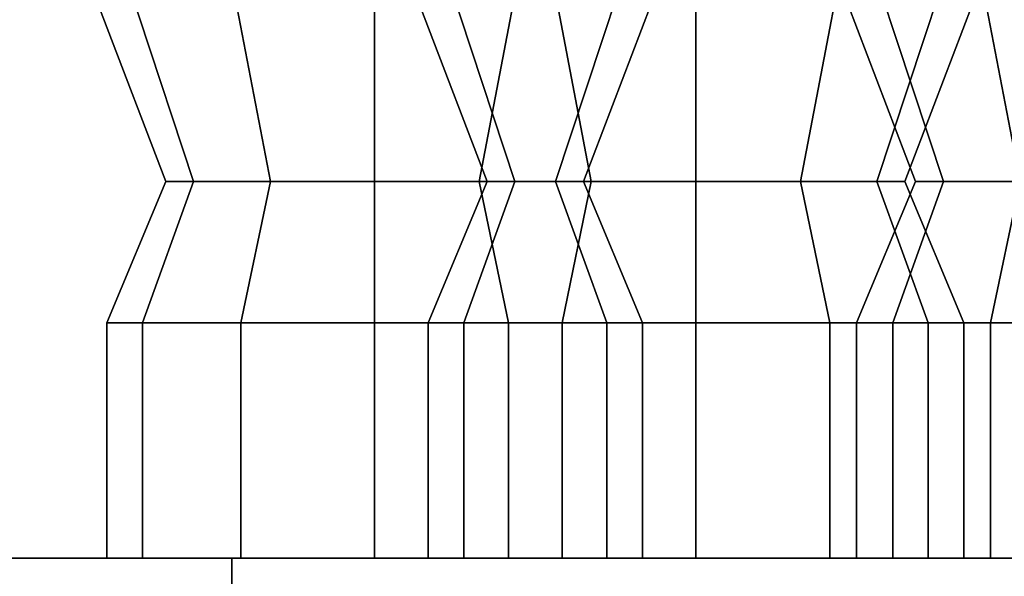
# Model space of a CAD drawing. Header units: metres. Extents: x 1.5 to 35.5, y 0 to 14.7.
# Tile 10 of 60: x 12.931 to 13.206, y 1.015 to 1.171. Entities that reach past the tile are written whole.
import ezdxf

# ---------------------------------------------------------------- set-up
doc = ezdxf.new("R2010")
doc.units = ezdxf.units.M
doc.layers.add('STUCCO', color=8, linetype='Continuous')

msp = doc.modelspace()

# ---------------------------------------------------------------- linework, layer by layer
at = {"layer": 'STUCCO'}
for points in [[(12.9793, 1.1256), (12.9715, 1.1256), (12.9362, 1.218), (12.9488, 1.218)], [(12.9715, 1.1256), (12.9793, 1.1256), (12.9488, 1.218), (12.9362, 1.218)], [(13.0008, 1.1256), (12.9793, 1.1256), (12.9488, 1.218), (12.9831, 1.218)], [(12.9793, 1.1256), (13.0008, 1.1256), (12.9831, 1.218), (12.9488, 1.218)], [(13.03, 1.1256), (13.0008, 1.1256), (12.9831, 1.218), (13.03, 1.218)], [(13.0008, 1.1256), (13.03, 1.1256), (13.03, 1.218), (12.9831, 1.218)], [(13.0693, 1.1256), (13.0615, 1.1256), (13.0262, 1.218), (13.0388, 1.218)], [(13.0615, 1.1256), (13.0693, 1.1256), (13.0388, 1.218), (13.0262, 1.218)], [(13.0693, 1.1256), (13.0615, 1.1256), (13.0262, 1.218), (13.0388, 1.218)], [(13.0615, 1.1256), (13.0693, 1.1256), (13.0388, 1.218), (13.0262, 1.218)], [(13.0693, 1.1256), (13.0615, 1.1256), (13.0262, 1.218), (13.0388, 1.218)], [(13.0615, 1.1256), (13.0693, 1.1256), (13.0388, 1.218), (13.0262, 1.218)], [(13.0693, 1.1256), (13.0615, 1.1256), (13.0262, 1.218), (13.0388, 1.218)], [(13.0615, 1.1256), (13.0693, 1.1256), (13.0388, 1.218), (13.0262, 1.218)], [(13.0693, 1.1256), (13.0615, 1.1256), (13.0262, 1.218), (13.0388, 1.218)], [(13.0615, 1.1256), (13.0693, 1.1256), (13.0388, 1.218), (13.0262, 1.218)], [(13.0693, 1.1256), (13.0615, 1.1256), (13.0262, 1.218), (13.0388, 1.218)], [(13.0615, 1.1256), (13.0693, 1.1256), (13.0388, 1.218), (13.0262, 1.218)], [(13.0693, 1.1256), (13.0615, 1.1256), (13.0262, 1.218), (13.0388, 1.218)], [(13.0615, 1.1256), (13.0693, 1.1256), (13.0388, 1.218), (13.0262, 1.218)], [(13.0693, 1.1256), (13.0615, 1.1256), (13.0262, 1.218), (13.0388, 1.218)], [(13.0615, 1.1256), (13.0693, 1.1256), (13.0388, 1.218), (13.0262, 1.218)], [(13.0693, 1.1256), (13.0615, 1.1256), (13.0262, 1.218), (13.0388, 1.218)], [(13.0615, 1.1256), (13.0693, 1.1256), (13.0388, 1.218), (13.0262, 1.218)], [(13.0693, 1.1256), (13.0615, 1.1256), (13.0262, 1.218), (13.0388, 1.218)], [(13.0615, 1.1256), (13.0693, 1.1256), (13.0388, 1.218), (13.0262, 1.218)], [(13.0693, 1.1256), (13.0615, 1.1256), (13.0262, 1.218), (13.0388, 1.218)], [(13.0615, 1.1256), (13.0693, 1.1256), (13.0388, 1.218), (13.0262, 1.218)], [(13.0693, 1.1256), (13.0615, 1.1256), (13.0262, 1.218), (13.0388, 1.218)], [(13.0615, 1.1256), (13.0693, 1.1256), (13.0388, 1.218), (13.0262, 1.218)], [(13.0693, 1.1256), (13.0615, 1.1256), (13.0262, 1.218), (13.0388, 1.218)], [(13.0615, 1.1256), (13.0693, 1.1256), (13.0388, 1.218), (13.0262, 1.218)], [(13.0693, 1.1256), (13.0615, 1.1256), (13.0262, 1.218), (13.0388, 1.218)], [(13.0615, 1.1256), (13.0693, 1.1256), (13.0388, 1.218), (13.0262, 1.218)], [(13.0593, 1.1256), (13.03, 1.1256), (13.03, 1.218), (13.0769, 1.218)], [(13.03, 1.1256), (13.0593, 1.1256), (13.0769, 1.218), (13.03, 1.218)], [(13.0907, 1.1256), (13.0693, 1.1256), (13.0388, 1.218), (13.0731, 1.218)], [(13.0693, 1.1256), (13.0907, 1.1256), (13.0731, 1.218), (13.0388, 1.218)], [(13.0907, 1.1256), (13.0693, 1.1256), (13.0388, 1.218), (13.0731, 1.218)], [(13.0693, 1.1256), (13.0907, 1.1256), (13.0731, 1.218), (13.0388, 1.218)], [(13.0907, 1.1256), (13.0693, 1.1256), (13.0388, 1.218), (13.0731, 1.218)], [(13.0693, 1.1256), (13.0907, 1.1256), (13.0731, 1.218), (13.0388, 1.218)], [(13.0907, 1.1256), (13.0693, 1.1256), (13.0388, 1.218), (13.0731, 1.218)], [(13.0693, 1.1256), (13.0907, 1.1256), (13.0731, 1.218), (13.0388, 1.218)], [(13.0907, 1.1256), (13.0693, 1.1256), (13.0388, 1.218), (13.0731, 1.218)], [(13.0693, 1.1256), (13.0907, 1.1256), (13.0731, 1.218), (13.0388, 1.218)], [(13.0907, 1.1256), (13.0693, 1.1256), (13.0388, 1.218), (13.0731, 1.218)], [(13.0693, 1.1256), (13.0907, 1.1256), (13.0731, 1.218), (13.0388, 1.218)], [(13.0907, 1.1256), (13.0693, 1.1256), (13.0388, 1.218), (13.0731, 1.218)], [(13.0693, 1.1256), (13.0907, 1.1256), (13.0731, 1.218), (13.0388, 1.218)], [(13.0907, 1.1256), (13.0693, 1.1256), (13.0388, 1.218), (13.0731, 1.218)], [(13.0693, 1.1256), (13.0907, 1.1256), (13.0731, 1.218), (13.0388, 1.218)], [(13.0907, 1.1256), (13.0693, 1.1256), (13.0388, 1.218), (13.0731, 1.218)], [(13.0693, 1.1256), (13.0907, 1.1256), (13.0731, 1.218), (13.0388, 1.218)], [(13.0907, 1.1256), (13.0693, 1.1256), (13.0388, 1.218), (13.0731, 1.218)], [(13.0693, 1.1256), (13.0907, 1.1256), (13.0731, 1.218), (13.0388, 1.218)], [(13.0907, 1.1256), (13.0693, 1.1256), (13.0388, 1.218), (13.0731, 1.218)], [(13.0693, 1.1256), (13.0907, 1.1256), (13.0731, 1.218), (13.0388, 1.218)], [(13.0907, 1.1256), (13.0693, 1.1256), (13.0388, 1.218), (13.0731, 1.218)], [(13.0693, 1.1256), (13.0907, 1.1256), (13.0731, 1.218), (13.0388, 1.218)], [(13.0907, 1.1256), (13.0693, 1.1256), (13.0388, 1.218), (13.0731, 1.218)], [(13.0693, 1.1256), (13.0907, 1.1256), (13.0731, 1.218), (13.0388, 1.218)], [(13.0907, 1.1256), (13.0693, 1.1256), (13.0388, 1.218), (13.0731, 1.218)], [(13.0693, 1.1256), (13.0907, 1.1256), (13.0731, 1.218), (13.0388, 1.218)], [(13.0807, 1.1256), (13.0593, 1.1256), (13.0769, 1.218), (13.1112, 1.218)], [(13.0593, 1.1256), (13.0807, 1.1256), (13.1112, 1.218), (13.0769, 1.218)], [(13.12, 1.1256), (13.0907, 1.1256), (13.0731, 1.218), (13.12, 1.218)], [(13.0907, 1.1256), (13.12, 1.1256), (13.12, 1.218), (13.0731, 1.218)], [(13.12, 1.1256), (13.0907, 1.1256), (13.0731, 1.218), (13.12, 1.218)], [(13.0907, 1.1256), (13.12, 1.1256), (13.12, 1.218), (13.0731, 1.218)], [(13.12, 1.1256), (13.0907, 1.1256), (13.0731, 1.218), (13.12, 1.218)], [(13.0907, 1.1256), (13.12, 1.1256), (13.12, 1.218), (13.0731, 1.218)], [(13.12, 1.1256), (13.0907, 1.1256), (13.0731, 1.218), (13.12, 1.218)], [(13.0907, 1.1256), (13.12, 1.1256), (13.12, 1.218), (13.0731, 1.218)], [(13.12, 1.1256), (13.0907, 1.1256), (13.0731, 1.218), (13.12, 1.218)], [(13.0907, 1.1256), (13.12, 1.1256), (13.12, 1.218), (13.0731, 1.218)], [(13.12, 1.1256), (13.0907, 1.1256), (13.0731, 1.218), (13.12, 1.218)], [(13.0907, 1.1256), (13.12, 1.1256), (13.12, 1.218), (13.0731, 1.218)], [(13.12, 1.1256), (13.0907, 1.1256), (13.0731, 1.218), (13.12, 1.218)], [(13.0907, 1.1256), (13.12, 1.1256), (13.12, 1.218), (13.0731, 1.218)], [(13.12, 1.1256), (13.0907, 1.1256), (13.0731, 1.218), (13.12, 1.218)], [(13.0907, 1.1256), (13.12, 1.1256), (13.12, 1.218), (13.0731, 1.218)], [(13.12, 1.1256), (13.0907, 1.1256), (13.0731, 1.218), (13.12, 1.218)], [(13.0907, 1.1256), (13.12, 1.1256), (13.12, 1.218), (13.0731, 1.218)], [(13.12, 1.1256), (13.0907, 1.1256), (13.0731, 1.218), (13.12, 1.218)], [(13.0907, 1.1256), (13.12, 1.1256), (13.12, 1.218), (13.0731, 1.218)], [(13.12, 1.1256), (13.0907, 1.1256), (13.0731, 1.218), (13.12, 1.218)], [(13.0907, 1.1256), (13.12, 1.1256), (13.12, 1.218), (13.0731, 1.218)], [(13.12, 1.1256), (13.0907, 1.1256), (13.0731, 1.218), (13.12, 1.218)], [(13.0907, 1.1256), (13.12, 1.1256), (13.12, 1.218), (13.0731, 1.218)], [(13.12, 1.1256), (13.0907, 1.1256), (13.0731, 1.218), (13.12, 1.218)], [(13.0907, 1.1256), (13.12, 1.1256), (13.12, 1.218), (13.0731, 1.218)], [(13.12, 1.1256), (13.0907, 1.1256), (13.0731, 1.218), (13.12, 1.218)], [(13.0907, 1.1256), (13.12, 1.1256), (13.12, 1.218), (13.0731, 1.218)], [(13.0885, 1.1256), (13.0807, 1.1256), (13.1112, 1.218), (13.1237, 1.218)], [(13.0807, 1.1256), (13.0885, 1.1256), (13.1237, 1.218), (13.1112, 1.218)], [(13.1493, 1.1256), (13.12, 1.1256), (13.12, 1.218), (13.1669, 1.218)], [(13.12, 1.1256), (13.1493, 1.1256), (13.1669, 1.218), (13.12, 1.218)], [(13.1493, 1.1256), (13.12, 1.1256), (13.12, 1.218), (13.1669, 1.218)], [(13.12, 1.1256), (13.1493, 1.1256), (13.1669, 1.218), (13.12, 1.218)], [(13.1493, 1.1256), (13.12, 1.1256), (13.12, 1.218), (13.1669, 1.218)], [(13.12, 1.1256), (13.1493, 1.1256), (13.1669, 1.218), (13.12, 1.218)], [(13.1493, 1.1256), (13.12, 1.1256), (13.12, 1.218), (13.1669, 1.218)], [(13.12, 1.1256), (13.1493, 1.1256), (13.1669, 1.218), (13.12, 1.218)], [(13.1493, 1.1256), (13.12, 1.1256), (13.12, 1.218), (13.1669, 1.218)], [(13.12, 1.1256), (13.1493, 1.1256), (13.1669, 1.218), (13.12, 1.218)], [(13.1493, 1.1256), (13.12, 1.1256), (13.12, 1.218), (13.1669, 1.218)], [(13.12, 1.1256), (13.1493, 1.1256), (13.1669, 1.218), (13.12, 1.218)], [(13.1493, 1.1256), (13.12, 1.1256), (13.12, 1.218), (13.1669, 1.218)], [(13.12, 1.1256), (13.1493, 1.1256), (13.1669, 1.218), (13.12, 1.218)], [(13.1493, 1.1256), (13.12, 1.1256), (13.12, 1.218), (13.1669, 1.218)], [(13.12, 1.1256), (13.1493, 1.1256), (13.1669, 1.218), (13.12, 1.218)], [(13.1493, 1.1256), (13.12, 1.1256), (13.12, 1.218), (13.1669, 1.218)], [(13.12, 1.1256), (13.1493, 1.1256), (13.1669, 1.218), (13.12, 1.218)], [(13.1493, 1.1256), (13.12, 1.1256), (13.12, 1.218), (13.1669, 1.218)], [(13.12, 1.1256), (13.1493, 1.1256), (13.1669, 1.218), (13.12, 1.218)], [(13.1493, 1.1256), (13.12, 1.1256), (13.12, 1.218), (13.1669, 1.218)], [(13.12, 1.1256), (13.1493, 1.1256), (13.1669, 1.218), (13.12, 1.218)], [(13.1493, 1.1256), (13.12, 1.1256), (13.12, 1.218), (13.1669, 1.218)], [(13.12, 1.1256), (13.1493, 1.1256), (13.1669, 1.218), (13.12, 1.218)], [(13.1493, 1.1256), (13.12, 1.1256), (13.12, 1.218), (13.1669, 1.218)], [(13.12, 1.1256), (13.1493, 1.1256), (13.1669, 1.218), (13.12, 1.218)], [(13.1493, 1.1256), (13.12, 1.1256), (13.12, 1.218), (13.1669, 1.218)], [(13.12, 1.1256), (13.1493, 1.1256), (13.1669, 1.218), (13.12, 1.218)], [(13.1893, 1.1256), (13.1815, 1.1256), (13.1463, 1.218), (13.1588, 1.218)], [(13.1815, 1.1256), (13.1893, 1.1256), (13.1588, 1.218), (13.1463, 1.218)], [(13.1707, 1.1256), (13.1493, 1.1256), (13.1669, 1.218), (13.2012, 1.218)], [(13.1493, 1.1256), (13.1707, 1.1256), (13.2012, 1.218), (13.1669, 1.218)], [(13.1707, 1.1256), (13.1493, 1.1256), (13.1669, 1.218), (13.2012, 1.218)], [(13.1493, 1.1256), (13.1707, 1.1256), (13.2012, 1.218), (13.1669, 1.218)], [(13.1707, 1.1256), (13.1493, 1.1256), (13.1669, 1.218), (13.2012, 1.218)], [(13.1493, 1.1256), (13.1707, 1.1256), (13.2012, 1.218), (13.1669, 1.218)], [(13.1707, 1.1256), (13.1493, 1.1256), (13.1669, 1.218), (13.2012, 1.218)], [(13.1493, 1.1256), (13.1707, 1.1256), (13.2012, 1.218), (13.1669, 1.218)], [(13.1707, 1.1256), (13.1493, 1.1256), (13.1669, 1.218), (13.2012, 1.218)], [(13.1493, 1.1256), (13.1707, 1.1256), (13.2012, 1.218), (13.1669, 1.218)], [(13.1707, 1.1256), (13.1493, 1.1256), (13.1669, 1.218), (13.2012, 1.218)], [(13.1493, 1.1256), (13.1707, 1.1256), (13.2012, 1.218), (13.1669, 1.218)], [(13.1707, 1.1256), (13.1493, 1.1256), (13.1669, 1.218), (13.2012, 1.218)], [(13.1493, 1.1256), (13.1707, 1.1256), (13.2012, 1.218), (13.1669, 1.218)], [(13.1707, 1.1256), (13.1493, 1.1256), (13.1669, 1.218), (13.2012, 1.218)], [(13.1493, 1.1256), (13.1707, 1.1256), (13.2012, 1.218), (13.1669, 1.218)], [(13.1707, 1.1256), (13.1493, 1.1256), (13.1669, 1.218), (13.2012, 1.218)], [(13.1493, 1.1256), (13.1707, 1.1256), (13.2012, 1.218), (13.1669, 1.218)], [(13.1707, 1.1256), (13.1493, 1.1256), (13.1669, 1.218), (13.2012, 1.218)], [(13.1493, 1.1256), (13.1707, 1.1256), (13.2012, 1.218), (13.1669, 1.218)], [(13.1707, 1.1256), (13.1493, 1.1256), (13.1669, 1.218), (13.2012, 1.218)], [(13.1493, 1.1256), (13.1707, 1.1256), (13.2012, 1.218), (13.1669, 1.218)], [(13.1707, 1.1256), (13.1493, 1.1256), (13.1669, 1.218), (13.2012, 1.218)], [(13.1493, 1.1256), (13.1707, 1.1256), (13.2012, 1.218), (13.1669, 1.218)], [(13.1707, 1.1256), (13.1493, 1.1256), (13.1669, 1.218), (13.2012, 1.218)], [(13.1493, 1.1256), (13.1707, 1.1256), (13.2012, 1.218), (13.1669, 1.218)], [(13.1707, 1.1256), (13.1493, 1.1256), (13.1669, 1.218), (13.2012, 1.218)], [(13.1493, 1.1256), (13.1707, 1.1256), (13.2012, 1.218), (13.1669, 1.218)], [(13.2108, 1.1256), (13.1893, 1.1256), (13.1588, 1.218), (13.1931, 1.218)], [(13.1893, 1.1256), (13.2108, 1.1256), (13.1931, 1.218), (13.1588, 1.218)], [(13.1785, 1.1256), (13.1707, 1.1256), (13.2012, 1.218), (13.2137, 1.218)], [(13.1707, 1.1256), (13.1785, 1.1256), (13.2137, 1.218), (13.2012, 1.218)], [(13.1785, 1.1256), (13.1707, 1.1256), (13.2012, 1.218), (13.2137, 1.218)], [(13.1707, 1.1256), (13.1785, 1.1256), (13.2137, 1.218), (13.2012, 1.218)], [(13.1785, 1.1256), (13.1707, 1.1256), (13.2012, 1.218), (13.2137, 1.218)], [(13.1707, 1.1256), (13.1785, 1.1256), (13.2137, 1.218), (13.2012, 1.218)], [(13.1785, 1.1256), (13.1707, 1.1256), (13.2012, 1.218), (13.2137, 1.218)], [(13.1707, 1.1256), (13.1785, 1.1256), (13.2137, 1.218), (13.2012, 1.218)], [(13.1785, 1.1256), (13.1707, 1.1256), (13.2012, 1.218), (13.2137, 1.218)], [(13.1707, 1.1256), (13.1785, 1.1256), (13.2137, 1.218), (13.2012, 1.218)], [(13.1785, 1.1256), (13.1707, 1.1256), (13.2012, 1.218), (13.2137, 1.218)], [(13.1707, 1.1256), (13.1785, 1.1256), (13.2137, 1.218), (13.2012, 1.218)], [(13.1785, 1.1256), (13.1707, 1.1256), (13.2012, 1.218), (13.2137, 1.218)], [(13.1707, 1.1256), (13.1785, 1.1256), (13.2137, 1.218), (13.2012, 1.218)], [(13.1785, 1.1256), (13.1707, 1.1256), (13.2012, 1.218), (13.2137, 1.218)], [(13.1707, 1.1256), (13.1785, 1.1256), (13.2137, 1.218), (13.2012, 1.218)], [(13.1785, 1.1256), (13.1707, 1.1256), (13.2012, 1.218), (13.2137, 1.218)], [(13.1707, 1.1256), (13.1785, 1.1256), (13.2137, 1.218), (13.2012, 1.218)], [(13.1785, 1.1256), (13.1707, 1.1256), (13.2012, 1.218), (13.2137, 1.218)], [(13.1707, 1.1256), (13.1785, 1.1256), (13.2137, 1.218), (13.2012, 1.218)], [(13.1785, 1.1256), (13.1707, 1.1256), (13.2012, 1.218), (13.2137, 1.218)], [(13.1707, 1.1256), (13.1785, 1.1256), (13.2137, 1.218), (13.2012, 1.218)], [(13.1785, 1.1256), (13.1707, 1.1256), (13.2012, 1.218), (13.2137, 1.218)], [(13.1707, 1.1256), (13.1785, 1.1256), (13.2137, 1.218), (13.2012, 1.218)], [(13.1785, 1.1256), (13.1707, 1.1256), (13.2012, 1.218), (13.2137, 1.218)], [(13.1707, 1.1256), (13.1785, 1.1256), (13.2137, 1.218), (13.2012, 1.218)], [(13.1785, 1.1256), (13.1707, 1.1256), (13.2012, 1.218), (13.2137, 1.218)], [(13.1707, 1.1256), (13.1785, 1.1256), (13.2137, 1.218), (13.2012, 1.218)], [(13.24, 1.1256), (13.2108, 1.1256), (13.1931, 1.218), (13.24, 1.218)], [(13.2108, 1.1256), (13.24, 1.1256), (13.24, 1.218), (13.1931, 1.218)], [(12.965, 1.086), (12.955, 1.086), (12.9715, 1.1256), (12.9793, 1.1256)], [(12.955, 1.086), (12.965, 1.086), (12.9793, 1.1256), (12.9715, 1.1256)], [(12.9925, 1.086), (12.965, 1.086), (12.9793, 1.1256), (13.0008, 1.1256)], [(12.965, 1.086), (12.9925, 1.086), (13.0008, 1.1256), (12.9793, 1.1256)], [(13.03, 1.086), (12.9925, 1.086), (13.0008, 1.1256), (13.03, 1.1256)], [(12.9925, 1.086), (13.03, 1.086), (13.03, 1.1256), (13.0008, 1.1256)], [(13.0675, 1.086), (13.03, 1.086), (13.03, 1.1256), (13.0593, 1.1256)], [(13.03, 1.086), (13.0675, 1.086), (13.0593, 1.1256), (13.03, 1.1256)], [(13.055, 1.086), (13.045, 1.086), (13.0615, 1.1256), (13.0693, 1.1256)], [(13.045, 1.086), (13.055, 1.086), (13.0693, 1.1256), (13.0615, 1.1256)], [(13.055, 1.086), (13.045, 1.086), (13.0615, 1.1256), (13.0693, 1.1256)], [(13.045, 1.086), (13.055, 1.086), (13.0693, 1.1256), (13.0615, 1.1256)], [(13.055, 1.086), (13.045, 1.086), (13.0615, 1.1256), (13.0693, 1.1256)], [(13.045, 1.086), (13.055, 1.086), (13.0693, 1.1256), (13.0615, 1.1256)], [(13.055, 1.086), (13.045, 1.086), (13.0615, 1.1256), (13.0693, 1.1256)], [(13.045, 1.086), (13.055, 1.086), (13.0693, 1.1256), (13.0615, 1.1256)], [(13.055, 1.086), (13.045, 1.086), (13.0615, 1.1256), (13.0693, 1.1256)], [(13.045, 1.086), (13.055, 1.086), (13.0693, 1.1256), (13.0615, 1.1256)], [(13.055, 1.086), (13.045, 1.086), (13.0615, 1.1256), (13.0693, 1.1256)], [(13.045, 1.086), (13.055, 1.086), (13.0693, 1.1256), (13.0615, 1.1256)], [(13.055, 1.086), (13.045, 1.086), (13.0615, 1.1256), (13.0693, 1.1256)], [(13.045, 1.086), (13.055, 1.086), (13.0693, 1.1256), (13.0615, 1.1256)], [(13.055, 1.086), (13.045, 1.086), (13.0615, 1.1256), (13.0693, 1.1256)], [(13.045, 1.086), (13.055, 1.086), (13.0693, 1.1256), (13.0615, 1.1256)], [(13.055, 1.086), (13.045, 1.086), (13.0615, 1.1256), (13.0693, 1.1256)], [(13.045, 1.086), (13.055, 1.086), (13.0693, 1.1256), (13.0615, 1.1256)], [(13.055, 1.086), (13.045, 1.086), (13.0615, 1.1256), (13.0693, 1.1256)], [(13.045, 1.086), (13.055, 1.086), (13.0693, 1.1256), (13.0615, 1.1256)], [(13.055, 1.086), (13.045, 1.086), (13.0615, 1.1256), (13.0693, 1.1256)], [(13.045, 1.086), (13.055, 1.086), (13.0693, 1.1256), (13.0615, 1.1256)], [(13.055, 1.086), (13.045, 1.086), (13.0615, 1.1256), (13.0693, 1.1256)], [(13.045, 1.086), (13.055, 1.086), (13.0693, 1.1256), (13.0615, 1.1256)], [(13.055, 1.086), (13.045, 1.086), (13.0615, 1.1256), (13.0693, 1.1256)], [(13.045, 1.086), (13.055, 1.086), (13.0693, 1.1256), (13.0615, 1.1256)], [(13.055, 1.086), (13.045, 1.086), (13.0615, 1.1256), (13.0693, 1.1256)], [(13.045, 1.086), (13.055, 1.086), (13.0693, 1.1256), (13.0615, 1.1256)], [(13.0825, 1.086), (13.055, 1.086), (13.0693, 1.1256), (13.0907, 1.1256)], [(13.055, 1.086), (13.0825, 1.086), (13.0907, 1.1256), (13.0693, 1.1256)], [(13.0825, 1.086), (13.055, 1.086), (13.0693, 1.1256), (13.0907, 1.1256)], [(13.055, 1.086), (13.0825, 1.086), (13.0907, 1.1256), (13.0693, 1.1256)], [(13.0825, 1.086), (13.055, 1.086), (13.0693, 1.1256), (13.0907, 1.1256)], [(13.055, 1.086), (13.0825, 1.086), (13.0907, 1.1256), (13.0693, 1.1256)], [(13.0825, 1.086), (13.055, 1.086), (13.0693, 1.1256), (13.0907, 1.1256)], [(13.055, 1.086), (13.0825, 1.086), (13.0907, 1.1256), (13.0693, 1.1256)], [(13.0825, 1.086), (13.055, 1.086), (13.0693, 1.1256), (13.0907, 1.1256)], [(13.055, 1.086), (13.0825, 1.086), (13.0907, 1.1256), (13.0693, 1.1256)], [(13.0825, 1.086), (13.055, 1.086), (13.0693, 1.1256), (13.0907, 1.1256)], [(13.055, 1.086), (13.0825, 1.086), (13.0907, 1.1256), (13.0693, 1.1256)], [(13.0825, 1.086), (13.055, 1.086), (13.0693, 1.1256), (13.0907, 1.1256)], [(13.055, 1.086), (13.0825, 1.086), (13.0907, 1.1256), (13.0693, 1.1256)], [(13.0825, 1.086), (13.055, 1.086), (13.0693, 1.1256), (13.0907, 1.1256)], [(13.055, 1.086), (13.0825, 1.086), (13.0907, 1.1256), (13.0693, 1.1256)], [(13.0825, 1.086), (13.055, 1.086), (13.0693, 1.1256), (13.0907, 1.1256)], [(13.055, 1.086), (13.0825, 1.086), (13.0907, 1.1256), (13.0693, 1.1256)], [(13.0825, 1.086), (13.055, 1.086), (13.0693, 1.1256), (13.0907, 1.1256)], [(13.055, 1.086), (13.0825, 1.086), (13.0907, 1.1256), (13.0693, 1.1256)], [(13.0825, 1.086), (13.055, 1.086), (13.0693, 1.1256), (13.0907, 1.1256)], [(13.055, 1.086), (13.0825, 1.086), (13.0907, 1.1256), (13.0693, 1.1256)], [(13.0825, 1.086), (13.055, 1.086), (13.0693, 1.1256), (13.0907, 1.1256)], [(13.055, 1.086), (13.0825, 1.086), (13.0907, 1.1256), (13.0693, 1.1256)], [(13.0825, 1.086), (13.055, 1.086), (13.0693, 1.1256), (13.0907, 1.1256)], [(13.055, 1.086), (13.0825, 1.086), (13.0907, 1.1256), (13.0693, 1.1256)], [(13.0825, 1.086), (13.055, 1.086), (13.0693, 1.1256), (13.0907, 1.1256)], [(13.055, 1.086), (13.0825, 1.086), (13.0907, 1.1256), (13.0693, 1.1256)], [(13.095, 1.086), (13.0675, 1.086), (13.0593, 1.1256), (13.0807, 1.1256)], [(13.0675, 1.086), (13.095, 1.086), (13.0807, 1.1256), (13.0593, 1.1256)], [(13.105, 1.086), (13.095, 1.086), (13.0807, 1.1256), (13.0885, 1.1256)], [(13.095, 1.086), (13.105, 1.086), (13.0885, 1.1256), (13.0807, 1.1256)], [(13.12, 1.086), (13.0825, 1.086), (13.0907, 1.1256), (13.12, 1.1256)], [(13.0825, 1.086), (13.12, 1.086), (13.12, 1.1256), (13.0907, 1.1256)], [(13.12, 1.086), (13.0825, 1.086), (13.0907, 1.1256), (13.12, 1.1256)], [(13.0825, 1.086), (13.12, 1.086), (13.12, 1.1256), (13.0907, 1.1256)], [(13.12, 1.086), (13.0825, 1.086), (13.0907, 1.1256), (13.12, 1.1256)], [(13.0825, 1.086), (13.12, 1.086), (13.12, 1.1256), (13.0907, 1.1256)], [(13.12, 1.086), (13.0825, 1.086), (13.0907, 1.1256), (13.12, 1.1256)], [(13.0825, 1.086), (13.12, 1.086), (13.12, 1.1256), (13.0907, 1.1256)], [(13.12, 1.086), (13.0825, 1.086), (13.0907, 1.1256), (13.12, 1.1256)], [(13.0825, 1.086), (13.12, 1.086), (13.12, 1.1256), (13.0907, 1.1256)], [(13.12, 1.086), (13.0825, 1.086), (13.0907, 1.1256), (13.12, 1.1256)], [(13.0825, 1.086), (13.12, 1.086), (13.12, 1.1256), (13.0907, 1.1256)], [(13.12, 1.086), (13.0825, 1.086), (13.0907, 1.1256), (13.12, 1.1256)], [(13.0825, 1.086), (13.12, 1.086), (13.12, 1.1256), (13.0907, 1.1256)], [(13.12, 1.086), (13.0825, 1.086), (13.0907, 1.1256), (13.12, 1.1256)], [(13.0825, 1.086), (13.12, 1.086), (13.12, 1.1256), (13.0907, 1.1256)], [(13.12, 1.086), (13.0825, 1.086), (13.0907, 1.1256), (13.12, 1.1256)], [(13.0825, 1.086), (13.12, 1.086), (13.12, 1.1256), (13.0907, 1.1256)], [(13.12, 1.086), (13.0825, 1.086), (13.0907, 1.1256), (13.12, 1.1256)], [(13.0825, 1.086), (13.12, 1.086), (13.12, 1.1256), (13.0907, 1.1256)], [(13.12, 1.086), (13.0825, 1.086), (13.0907, 1.1256), (13.12, 1.1256)], [(13.0825, 1.086), (13.12, 1.086), (13.12, 1.1256), (13.0907, 1.1256)], [(13.12, 1.086), (13.0825, 1.086), (13.0907, 1.1256), (13.12, 1.1256)], [(13.0825, 1.086), (13.12, 1.086), (13.12, 1.1256), (13.0907, 1.1256)], [(13.12, 1.086), (13.0825, 1.086), (13.0907, 1.1256), (13.12, 1.1256)], [(13.0825, 1.086), (13.12, 1.086), (13.12, 1.1256), (13.0907, 1.1256)], [(13.12, 1.086), (13.0825, 1.086), (13.0907, 1.1256), (13.12, 1.1256)], [(13.0825, 1.086), (13.12, 1.086), (13.12, 1.1256), (13.0907, 1.1256)], [(13.1575, 1.086), (13.12, 1.086), (13.12, 1.1256), (13.1493, 1.1256)], [(13.12, 1.086), (13.1575, 1.086), (13.1493, 1.1256), (13.12, 1.1256)], [(13.1575, 1.086), (13.12, 1.086), (13.12, 1.1256), (13.1493, 1.1256)], [(13.12, 1.086), (13.1575, 1.086), (13.1493, 1.1256), (13.12, 1.1256)], [(13.1575, 1.086), (13.12, 1.086), (13.12, 1.1256), (13.1493, 1.1256)], [(13.12, 1.086), (13.1575, 1.086), (13.1493, 1.1256), (13.12, 1.1256)], [(13.1575, 1.086), (13.12, 1.086), (13.12, 1.1256), (13.1493, 1.1256)], [(13.12, 1.086), (13.1575, 1.086), (13.1493, 1.1256), (13.12, 1.1256)], [(13.1575, 1.086), (13.12, 1.086), (13.12, 1.1256), (13.1493, 1.1256)], [(13.12, 1.086), (13.1575, 1.086), (13.1493, 1.1256), (13.12, 1.1256)], [(13.1575, 1.086), (13.12, 1.086), (13.12, 1.1256), (13.1493, 1.1256)], [(13.12, 1.086), (13.1575, 1.086), (13.1493, 1.1256), (13.12, 1.1256)], [(13.1575, 1.086), (13.12, 1.086), (13.12, 1.1256), (13.1493, 1.1256)], [(13.12, 1.086), (13.1575, 1.086), (13.1493, 1.1256), (13.12, 1.1256)], [(13.1575, 1.086), (13.12, 1.086), (13.12, 1.1256), (13.1493, 1.1256)], [(13.12, 1.086), (13.1575, 1.086), (13.1493, 1.1256), (13.12, 1.1256)], [(13.1575, 1.086), (13.12, 1.086), (13.12, 1.1256), (13.1493, 1.1256)], [(13.12, 1.086), (13.1575, 1.086), (13.1493, 1.1256), (13.12, 1.1256)], [(13.1575, 1.086), (13.12, 1.086), (13.12, 1.1256), (13.1493, 1.1256)], [(13.12, 1.086), (13.1575, 1.086), (13.1493, 1.1256), (13.12, 1.1256)], [(13.1575, 1.086), (13.12, 1.086), (13.12, 1.1256), (13.1493, 1.1256)], [(13.12, 1.086), (13.1575, 1.086), (13.1493, 1.1256), (13.12, 1.1256)], [(13.1575, 1.086), (13.12, 1.086), (13.12, 1.1256), (13.1493, 1.1256)], [(13.12, 1.086), (13.1575, 1.086), (13.1493, 1.1256), (13.12, 1.1256)], [(13.1575, 1.086), (13.12, 1.086), (13.12, 1.1256), (13.1493, 1.1256)], [(13.12, 1.086), (13.1575, 1.086), (13.1493, 1.1256), (13.12, 1.1256)], [(13.1575, 1.086), (13.12, 1.086), (13.12, 1.1256), (13.1493, 1.1256)], [(13.12, 1.086), (13.1575, 1.086), (13.1493, 1.1256), (13.12, 1.1256)], [(13.185, 1.086), (13.1575, 1.086), (13.1493, 1.1256), (13.1707, 1.1256)], [(13.1575, 1.086), (13.185, 1.086), (13.1707, 1.1256), (13.1493, 1.1256)], [(13.185, 1.086), (13.1575, 1.086), (13.1493, 1.1256), (13.1707, 1.1256)], [(13.1575, 1.086), (13.185, 1.086), (13.1707, 1.1256), (13.1493, 1.1256)], [(13.185, 1.086), (13.1575, 1.086), (13.1493, 1.1256), (13.1707, 1.1256)], [(13.1575, 1.086), (13.185, 1.086), (13.1707, 1.1256), (13.1493, 1.1256)], [(13.185, 1.086), (13.1575, 1.086), (13.1493, 1.1256), (13.1707, 1.1256)], [(13.1575, 1.086), (13.185, 1.086), (13.1707, 1.1256), (13.1493, 1.1256)], [(13.185, 1.086), (13.1575, 1.086), (13.1493, 1.1256), (13.1707, 1.1256)], [(13.1575, 1.086), (13.185, 1.086), (13.1707, 1.1256), (13.1493, 1.1256)], [(13.185, 1.086), (13.1575, 1.086), (13.1493, 1.1256), (13.1707, 1.1256)], [(13.1575, 1.086), (13.185, 1.086), (13.1707, 1.1256), (13.1493, 1.1256)], [(13.185, 1.086), (13.1575, 1.086), (13.1493, 1.1256), (13.1707, 1.1256)], [(13.1575, 1.086), (13.185, 1.086), (13.1707, 1.1256), (13.1493, 1.1256)], [(13.185, 1.086), (13.1575, 1.086), (13.1493, 1.1256), (13.1707, 1.1256)], [(13.1575, 1.086), (13.185, 1.086), (13.1707, 1.1256), (13.1493, 1.1256)], [(13.185, 1.086), (13.1575, 1.086), (13.1493, 1.1256), (13.1707, 1.1256)], [(13.1575, 1.086), (13.185, 1.086), (13.1707, 1.1256), (13.1493, 1.1256)], [(13.185, 1.086), (13.1575, 1.086), (13.1493, 1.1256), (13.1707, 1.1256)], [(13.1575, 1.086), (13.185, 1.086), (13.1707, 1.1256), (13.1493, 1.1256)], [(13.185, 1.086), (13.1575, 1.086), (13.1493, 1.1256), (13.1707, 1.1256)], [(13.1575, 1.086), (13.185, 1.086), (13.1707, 1.1256), (13.1493, 1.1256)], [(13.185, 1.086), (13.1575, 1.086), (13.1493, 1.1256), (13.1707, 1.1256)], [(13.1575, 1.086), (13.185, 1.086), (13.1707, 1.1256), (13.1493, 1.1256)], [(13.185, 1.086), (13.1575, 1.086), (13.1493, 1.1256), (13.1707, 1.1256)], [(13.1575, 1.086), (13.185, 1.086), (13.1707, 1.1256), (13.1493, 1.1256)], [(13.185, 1.086), (13.1575, 1.086), (13.1493, 1.1256), (13.1707, 1.1256)], [(13.1575, 1.086), (13.185, 1.086), (13.1707, 1.1256), (13.1493, 1.1256)], [(13.1751, 1.086), (13.165, 1.086), (13.1815, 1.1256), (13.1893, 1.1256)], [(13.165, 1.086), (13.1751, 1.086), (13.1893, 1.1256), (13.1815, 1.1256)], [(13.195, 1.086), (13.185, 1.086), (13.1707, 1.1256), (13.1785, 1.1256)], [(13.185, 1.086), (13.195, 1.086), (13.1785, 1.1256), (13.1707, 1.1256)], [(13.195, 1.086), (13.185, 1.086), (13.1707, 1.1256), (13.1785, 1.1256)], [(13.185, 1.086), (13.195, 1.086), (13.1785, 1.1256), (13.1707, 1.1256)], [(13.195, 1.086), (13.185, 1.086), (13.1707, 1.1256), (13.1785, 1.1256)], [(13.185, 1.086), (13.195, 1.086), (13.1785, 1.1256), (13.1707, 1.1256)], [(13.195, 1.086), (13.185, 1.086), (13.1707, 1.1256), (13.1785, 1.1256)], [(13.185, 1.086), (13.195, 1.086), (13.1785, 1.1256), (13.1707, 1.1256)], [(13.195, 1.086), (13.185, 1.086), (13.1707, 1.1256), (13.1785, 1.1256)], [(13.185, 1.086), (13.195, 1.086), (13.1785, 1.1256), (13.1707, 1.1256)], [(13.195, 1.086), (13.185, 1.086), (13.1707, 1.1256), (13.1785, 1.1256)], [(13.185, 1.086), (13.195, 1.086), (13.1785, 1.1256), (13.1707, 1.1256)], [(13.195, 1.086), (13.185, 1.086), (13.1707, 1.1256), (13.1785, 1.1256)], [(13.185, 1.086), (13.195, 1.086), (13.1785, 1.1256), (13.1707, 1.1256)], [(13.195, 1.086), (13.185, 1.086), (13.1707, 1.1256), (13.1785, 1.1256)], [(13.185, 1.086), (13.195, 1.086), (13.1785, 1.1256), (13.1707, 1.1256)], [(13.195, 1.086), (13.185, 1.086), (13.1707, 1.1256), (13.1785, 1.1256)], [(13.185, 1.086), (13.195, 1.086), (13.1785, 1.1256), (13.1707, 1.1256)], [(13.195, 1.086), (13.185, 1.086), (13.1707, 1.1256), (13.1785, 1.1256)], [(13.185, 1.086), (13.195, 1.086), (13.1785, 1.1256), (13.1707, 1.1256)], [(13.195, 1.086), (13.185, 1.086), (13.1707, 1.1256), (13.1785, 1.1256)], [(13.185, 1.086), (13.195, 1.086), (13.1785, 1.1256), (13.1707, 1.1256)], [(13.195, 1.086), (13.185, 1.086), (13.1707, 1.1256), (13.1785, 1.1256)], [(13.185, 1.086), (13.195, 1.086), (13.1785, 1.1256), (13.1707, 1.1256)], [(13.195, 1.086), (13.185, 1.086), (13.1707, 1.1256), (13.1785, 1.1256)], [(13.185, 1.086), (13.195, 1.086), (13.1785, 1.1256), (13.1707, 1.1256)], [(13.195, 1.086), (13.185, 1.086), (13.1707, 1.1256), (13.1785, 1.1256)], [(13.185, 1.086), (13.195, 1.086), (13.1785, 1.1256), (13.1707, 1.1256)], [(13.2025, 1.086), (13.1751, 1.086), (13.1893, 1.1256), (13.2108, 1.1256)], [(13.1751, 1.086), (13.2025, 1.086), (13.2108, 1.1256), (13.1893, 1.1256)], [(13.24, 1.086), (13.2025, 1.086), (13.2108, 1.1256), (13.24, 1.1256)], [(13.2025, 1.086), (13.24, 1.086), (13.24, 1.1256), (13.2108, 1.1256)], [(12.965, 1.02), (12.955, 1.02), (12.955, 1.086), (12.965, 1.086)], [(12.955, 1.02), (12.965, 1.02), (12.965, 1.086), (12.955, 1.086)], [(12.9925, 1.02), (12.965, 1.02), (12.965, 1.086), (12.9925, 1.086)], [(12.965, 1.02), (12.9925, 1.02), (12.9925, 1.086), (12.965, 1.086)], [(13.03, 1.02), (12.9925, 1.02), (12.9925, 1.086), (13.03, 1.086)], [(12.9925, 1.02), (13.03, 1.02), (13.03, 1.086), (12.9925, 1.086)], [(13.0675, 1.02), (13.03, 1.02), (13.03, 1.086), (13.0675, 1.086)], [(13.03, 1.02), (13.0675, 1.02), (13.0675, 1.086), (13.03, 1.086)], [(13.055, 1.02), (13.045, 1.02), (13.045, 1.086), (13.055, 1.086)], [(13.045, 1.02), (13.055, 1.02), (13.055, 1.086), (13.045, 1.086)], [(13.055, 1.02), (13.045, 1.02), (13.045, 1.086), (13.055, 1.086)], [(13.045, 1.02), (13.055, 1.02), (13.055, 1.086), (13.045, 1.086)], [(13.055, 1.02), (13.045, 1.02), (13.045, 1.086), (13.055, 1.086)], [(13.045, 1.02), (13.055, 1.02), (13.055, 1.086), (13.045, 1.086)], [(13.055, 1.02), (13.045, 1.02), (13.045, 1.086), (13.055, 1.086)], [(13.045, 1.02), (13.055, 1.02), (13.055, 1.086), (13.045, 1.086)], [(13.055, 1.02), (13.045, 1.02), (13.045, 1.086), (13.055, 1.086)], [(13.045, 1.02), (13.055, 1.02), (13.055, 1.086), (13.045, 1.086)], [(13.055, 1.02), (13.045, 1.02), (13.045, 1.086), (13.055, 1.086)], [(13.045, 1.02), (13.055, 1.02), (13.055, 1.086), (13.045, 1.086)], [(13.055, 1.02), (13.045, 1.02), (13.045, 1.086), (13.055, 1.086)], [(13.045, 1.02), (13.055, 1.02), (13.055, 1.086), (13.045, 1.086)], [(13.055, 1.02), (13.045, 1.02), (13.045, 1.086), (13.055, 1.086)], [(13.045, 1.02), (13.055, 1.02), (13.055, 1.086), (13.045, 1.086)], [(13.055, 1.02), (13.045, 1.02), (13.045, 1.086), (13.055, 1.086)], [(13.045, 1.02), (13.055, 1.02), (13.055, 1.086), (13.045, 1.086)], [(13.055, 1.02), (13.045, 1.02), (13.045, 1.086), (13.055, 1.086)], [(13.045, 1.02), (13.055, 1.02), (13.055, 1.086), (13.045, 1.086)], [(13.055, 1.02), (13.045, 1.02), (13.045, 1.086), (13.055, 1.086)], [(13.045, 1.02), (13.055, 1.02), (13.055, 1.086), (13.045, 1.086)], [(13.055, 1.02), (13.045, 1.02), (13.045, 1.086), (13.055, 1.086)], [(13.045, 1.02), (13.055, 1.02), (13.055, 1.086), (13.045, 1.086)], [(13.055, 1.02), (13.045, 1.02), (13.045, 1.086), (13.055, 1.086)], [(13.045, 1.02), (13.055, 1.02), (13.055, 1.086), (13.045, 1.086)], [(13.055, 1.02), (13.045, 1.02), (13.045, 1.086), (13.055, 1.086)], [(13.045, 1.02), (13.055, 1.02), (13.055, 1.086), (13.045, 1.086)], [(13.0825, 1.02), (13.055, 1.02), (13.055, 1.086), (13.0825, 1.086)], [(13.055, 1.02), (13.0825, 1.02), (13.0825, 1.086), (13.055, 1.086)], [(13.0825, 1.02), (13.055, 1.02), (13.055, 1.086), (13.0825, 1.086)], [(13.055, 1.02), (13.0825, 1.02), (13.0825, 1.086), (13.055, 1.086)], [(13.0825, 1.02), (13.055, 1.02), (13.055, 1.086), (13.0825, 1.086)], [(13.055, 1.02), (13.0825, 1.02), (13.0825, 1.086), (13.055, 1.086)], [(13.0825, 1.02), (13.055, 1.02), (13.055, 1.086), (13.0825, 1.086)], [(13.055, 1.02), (13.0825, 1.02), (13.0825, 1.086), (13.055, 1.086)], [(13.0825, 1.02), (13.055, 1.02), (13.055, 1.086), (13.0825, 1.086)], [(13.055, 1.02), (13.0825, 1.02), (13.0825, 1.086), (13.055, 1.086)], [(13.0825, 1.02), (13.055, 1.02), (13.055, 1.086), (13.0825, 1.086)], [(13.055, 1.02), (13.0825, 1.02), (13.0825, 1.086), (13.055, 1.086)], [(13.0825, 1.02), (13.055, 1.02), (13.055, 1.086), (13.0825, 1.086)], [(13.055, 1.02), (13.0825, 1.02), (13.0825, 1.086), (13.055, 1.086)], [(13.0825, 1.02), (13.055, 1.02), (13.055, 1.086), (13.0825, 1.086)], [(13.055, 1.02), (13.0825, 1.02), (13.0825, 1.086), (13.055, 1.086)], [(13.0825, 1.02), (13.055, 1.02), (13.055, 1.086), (13.0825, 1.086)], [(13.055, 1.02), (13.0825, 1.02), (13.0825, 1.086), (13.055, 1.086)], [(13.0825, 1.02), (13.055, 1.02), (13.055, 1.086), (13.0825, 1.086)], [(13.055, 1.02), (13.0825, 1.02), (13.0825, 1.086), (13.055, 1.086)], [(13.0825, 1.02), (13.055, 1.02), (13.055, 1.086), (13.0825, 1.086)], [(13.055, 1.02), (13.0825, 1.02), (13.0825, 1.086), (13.055, 1.086)], [(13.0825, 1.02), (13.055, 1.02), (13.055, 1.086), (13.0825, 1.086)], [(13.055, 1.02), (13.0825, 1.02), (13.0825, 1.086), (13.055, 1.086)], [(13.0825, 1.02), (13.055, 1.02), (13.055, 1.086), (13.0825, 1.086)], [(13.055, 1.02), (13.0825, 1.02), (13.0825, 1.086), (13.055, 1.086)], [(13.0825, 1.02), (13.055, 1.02), (13.055, 1.086), (13.0825, 1.086)], [(13.055, 1.02), (13.0825, 1.02), (13.0825, 1.086), (13.055, 1.086)], [(13.095, 1.02), (13.0675, 1.02), (13.0675, 1.086), (13.095, 1.086)], [(13.0675, 1.02), (13.095, 1.02), (13.095, 1.086), (13.0675, 1.086)], [(13.12, 1.02), (13.0825, 1.02), (13.0825, 1.086), (13.12, 1.086)], [(13.0825, 1.02), (13.12, 1.02), (13.12, 1.086), (13.0825, 1.086)], [(13.12, 1.02), (13.0825, 1.02), (13.0825, 1.086), (13.12, 1.086)], [(13.0825, 1.02), (13.12, 1.02), (13.12, 1.086), (13.0825, 1.086)], [(13.12, 1.02), (13.0825, 1.02), (13.0825, 1.086), (13.12, 1.086)], [(13.0825, 1.02), (13.12, 1.02), (13.12, 1.086), (13.0825, 1.086)], [(13.12, 1.02), (13.0825, 1.02), (13.0825, 1.086), (13.12, 1.086)], [(13.0825, 1.02), (13.12, 1.02), (13.12, 1.086), (13.0825, 1.086)], [(13.12, 1.02), (13.0825, 1.02), (13.0825, 1.086), (13.12, 1.086)], [(13.0825, 1.02), (13.12, 1.02), (13.12, 1.086), (13.0825, 1.086)], [(13.12, 1.02), (13.0825, 1.02), (13.0825, 1.086), (13.12, 1.086)], [(13.0825, 1.02), (13.12, 1.02), (13.12, 1.086), (13.0825, 1.086)], [(13.12, 1.02), (13.0825, 1.02), (13.0825, 1.086), (13.12, 1.086)], [(13.0825, 1.02), (13.12, 1.02), (13.12, 1.086), (13.0825, 1.086)], [(13.12, 1.02), (13.0825, 1.02), (13.0825, 1.086), (13.12, 1.086)], [(13.0825, 1.02), (13.12, 1.02), (13.12, 1.086), (13.0825, 1.086)], [(13.12, 1.02), (13.0825, 1.02), (13.0825, 1.086), (13.12, 1.086)], [(13.0825, 1.02), (13.12, 1.02), (13.12, 1.086), (13.0825, 1.086)], [(13.12, 1.02), (13.0825, 1.02), (13.0825, 1.086), (13.12, 1.086)], [(13.0825, 1.02), (13.12, 1.02), (13.12, 1.086), (13.0825, 1.086)], [(13.12, 1.02), (13.0825, 1.02), (13.0825, 1.086), (13.12, 1.086)], [(13.0825, 1.02), (13.12, 1.02), (13.12, 1.086), (13.0825, 1.086)], [(13.12, 1.02), (13.0825, 1.02), (13.0825, 1.086), (13.12, 1.086)], [(13.0825, 1.02), (13.12, 1.02), (13.12, 1.086), (13.0825, 1.086)], [(13.12, 1.02), (13.0825, 1.02), (13.0825, 1.086), (13.12, 1.086)], [(13.0825, 1.02), (13.12, 1.02), (13.12, 1.086), (13.0825, 1.086)], [(13.12, 1.02), (13.0825, 1.02), (13.0825, 1.086), (13.12, 1.086)], [(13.0825, 1.02), (13.12, 1.02), (13.12, 1.086), (13.0825, 1.086)], [(13.105, 1.02), (13.095, 1.02), (13.095, 1.086), (13.105, 1.086)], [(13.095, 1.02), (13.105, 1.02), (13.105, 1.086), (13.095, 1.086)], [(13.1575, 1.02), (13.12, 1.02), (13.12, 1.086), (13.1575, 1.086)], [(13.12, 1.02), (13.1575, 1.02), (13.1575, 1.086), (13.12, 1.086)], [(13.1575, 1.02), (13.12, 1.02), (13.12, 1.086), (13.1575, 1.086)], [(13.12, 1.02), (13.1575, 1.02), (13.1575, 1.086), (13.12, 1.086)], [(13.1575, 1.02), (13.12, 1.02), (13.12, 1.086), (13.1575, 1.086)], [(13.12, 1.02), (13.1575, 1.02), (13.1575, 1.086), (13.12, 1.086)], [(13.1575, 1.02), (13.12, 1.02), (13.12, 1.086), (13.1575, 1.086)], [(13.12, 1.02), (13.1575, 1.02), (13.1575, 1.086), (13.12, 1.086)], [(13.1575, 1.02), (13.12, 1.02), (13.12, 1.086), (13.1575, 1.086)], [(13.12, 1.02), (13.1575, 1.02), (13.1575, 1.086), (13.12, 1.086)], [(13.1575, 1.02), (13.12, 1.02), (13.12, 1.086), (13.1575, 1.086)], [(13.12, 1.02), (13.1575, 1.02), (13.1575, 1.086), (13.12, 1.086)], [(13.1575, 1.02), (13.12, 1.02), (13.12, 1.086), (13.1575, 1.086)], [(13.12, 1.02), (13.1575, 1.02), (13.1575, 1.086), (13.12, 1.086)], [(13.1575, 1.02), (13.12, 1.02), (13.12, 1.086), (13.1575, 1.086)], [(13.12, 1.02), (13.1575, 1.02), (13.1575, 1.086), (13.12, 1.086)], [(13.1575, 1.02), (13.12, 1.02), (13.12, 1.086), (13.1575, 1.086)], [(13.12, 1.02), (13.1575, 1.02), (13.1575, 1.086), (13.12, 1.086)], [(13.1575, 1.02), (13.12, 1.02), (13.12, 1.086), (13.1575, 1.086)], [(13.12, 1.02), (13.1575, 1.02), (13.1575, 1.086), (13.12, 1.086)], [(13.1575, 1.02), (13.12, 1.02), (13.12, 1.086), (13.1575, 1.086)], [(13.12, 1.02), (13.1575, 1.02), (13.1575, 1.086), (13.12, 1.086)], [(13.1575, 1.02), (13.12, 1.02), (13.12, 1.086), (13.1575, 1.086)], [(13.12, 1.02), (13.1575, 1.02), (13.1575, 1.086), (13.12, 1.086)], [(13.1575, 1.02), (13.12, 1.02), (13.12, 1.086), (13.1575, 1.086)], [(13.12, 1.02), (13.1575, 1.02), (13.1575, 1.086), (13.12, 1.086)], [(13.1575, 1.02), (13.12, 1.02), (13.12, 1.086), (13.1575, 1.086)], [(13.12, 1.02), (13.1575, 1.02), (13.1575, 1.086), (13.12, 1.086)], [(13.185, 1.02), (13.1575, 1.02), (13.1575, 1.086), (13.185, 1.086)], [(13.1575, 1.02), (13.185, 1.02), (13.185, 1.086), (13.1575, 1.086)], [(13.185, 1.02), (13.1575, 1.02), (13.1575, 1.086), (13.185, 1.086)], [(13.1575, 1.02), (13.185, 1.02), (13.185, 1.086), (13.1575, 1.086)], [(13.185, 1.02), (13.1575, 1.02), (13.1575, 1.086), (13.185, 1.086)], [(13.1575, 1.02), (13.185, 1.02), (13.185, 1.086), (13.1575, 1.086)], [(13.185, 1.02), (13.1575, 1.02), (13.1575, 1.086), (13.185, 1.086)], [(13.1575, 1.02), (13.185, 1.02), (13.185, 1.086), (13.1575, 1.086)], [(13.185, 1.02), (13.1575, 1.02), (13.1575, 1.086), (13.185, 1.086)], [(13.1575, 1.02), (13.185, 1.02), (13.185, 1.086), (13.1575, 1.086)], [(13.185, 1.02), (13.1575, 1.02), (13.1575, 1.086), (13.185, 1.086)], [(13.1575, 1.02), (13.185, 1.02), (13.185, 1.086), (13.1575, 1.086)], [(13.185, 1.02), (13.1575, 1.02), (13.1575, 1.086), (13.185, 1.086)], [(13.1575, 1.02), (13.185, 1.02), (13.185, 1.086), (13.1575, 1.086)], [(13.185, 1.02), (13.1575, 1.02), (13.1575, 1.086), (13.185, 1.086)], [(13.1575, 1.02), (13.185, 1.02), (13.185, 1.086), (13.1575, 1.086)], [(13.185, 1.02), (13.1575, 1.02), (13.1575, 1.086), (13.185, 1.086)], [(13.1575, 1.02), (13.185, 1.02), (13.185, 1.086), (13.1575, 1.086)], [(13.185, 1.02), (13.1575, 1.02), (13.1575, 1.086), (13.185, 1.086)], [(13.1575, 1.02), (13.185, 1.02), (13.185, 1.086), (13.1575, 1.086)], [(13.185, 1.02), (13.1575, 1.02), (13.1575, 1.086), (13.185, 1.086)], [(13.1575, 1.02), (13.185, 1.02), (13.185, 1.086), (13.1575, 1.086)], [(13.185, 1.02), (13.1575, 1.02), (13.1575, 1.086), (13.185, 1.086)], [(13.1575, 1.02), (13.185, 1.02), (13.185, 1.086), (13.1575, 1.086)], [(13.185, 1.02), (13.1575, 1.02), (13.1575, 1.086), (13.185, 1.086)], [(13.1575, 1.02), (13.185, 1.02), (13.185, 1.086), (13.1575, 1.086)], [(13.185, 1.02), (13.1575, 1.02), (13.1575, 1.086), (13.185, 1.086)], [(13.1575, 1.02), (13.185, 1.02), (13.185, 1.086), (13.1575, 1.086)], [(13.1751, 1.02), (13.165, 1.02), (13.165, 1.086), (13.1751, 1.086)], [(13.165, 1.02), (13.1751, 1.02), (13.1751, 1.086), (13.165, 1.086)], [(13.2025, 1.02), (13.1751, 1.02), (13.1751, 1.086), (13.2025, 1.086)], [(13.1751, 1.02), (13.2025, 1.02), (13.2025, 1.086), (13.1751, 1.086)], [(13.195, 1.02), (13.185, 1.02), (13.185, 1.086), (13.195, 1.086)], [(13.185, 1.02), (13.195, 1.02), (13.195, 1.086), (13.185, 1.086)], [(13.195, 1.02), (13.185, 1.02), (13.185, 1.086), (13.195, 1.086)], [(13.185, 1.02), (13.195, 1.02), (13.195, 1.086), (13.185, 1.086)], [(13.195, 1.02), (13.185, 1.02), (13.185, 1.086), (13.195, 1.086)], [(13.185, 1.02), (13.195, 1.02), (13.195, 1.086), (13.185, 1.086)], [(13.195, 1.02), (13.185, 1.02), (13.185, 1.086), (13.195, 1.086)], [(13.185, 1.02), (13.195, 1.02), (13.195, 1.086), (13.185, 1.086)], [(13.195, 1.02), (13.185, 1.02), (13.185, 1.086), (13.195, 1.086)], [(13.185, 1.02), (13.195, 1.02), (13.195, 1.086), (13.185, 1.086)], [(13.195, 1.02), (13.185, 1.02), (13.185, 1.086), (13.195, 1.086)], [(13.185, 1.02), (13.195, 1.02), (13.195, 1.086), (13.185, 1.086)], [(13.195, 1.02), (13.185, 1.02), (13.185, 1.086), (13.195, 1.086)], [(13.185, 1.02), (13.195, 1.02), (13.195, 1.086), (13.185, 1.086)], [(13.195, 1.02), (13.185, 1.02), (13.185, 1.086), (13.195, 1.086)], [(13.185, 1.02), (13.195, 1.02), (13.195, 1.086), (13.185, 1.086)], [(13.195, 1.02), (13.185, 1.02), (13.185, 1.086), (13.195, 1.086)], [(13.185, 1.02), (13.195, 1.02), (13.195, 1.086), (13.185, 1.086)], [(13.195, 1.02), (13.185, 1.02), (13.185, 1.086), (13.195, 1.086)], [(13.185, 1.02), (13.195, 1.02), (13.195, 1.086), (13.185, 1.086)], [(13.195, 1.02), (13.185, 1.02), (13.185, 1.086), (13.195, 1.086)], [(13.185, 1.02), (13.195, 1.02), (13.195, 1.086), (13.185, 1.086)], [(13.195, 1.02), (13.185, 1.02), (13.185, 1.086), (13.195, 1.086)], [(13.185, 1.02), (13.195, 1.02), (13.195, 1.086), (13.185, 1.086)], [(13.195, 1.02), (13.185, 1.02), (13.185, 1.086), (13.195, 1.086)], [(13.185, 1.02), (13.195, 1.02), (13.195, 1.086), (13.185, 1.086)], [(13.195, 1.02), (13.185, 1.02), (13.185, 1.086), (13.195, 1.086)], [(13.185, 1.02), (13.195, 1.02), (13.195, 1.086), (13.185, 1.086)], [(13.24, 1.02), (13.2025, 1.02), (13.2025, 1.086), (13.24, 1.086)], [(13.2025, 1.02), (13.24, 1.02), (13.24, 1.086), (13.2025, 1.086)], [(16, 0.9), (10.1, 0.9), (10.1, 1.02), (16, 1.02)], [(10.1, 0.9), (16, 0.9), (16, 1.02), (10.1, 1.02)], [(13.25, 0.9), (12.99, 0.9), (12.99, 1.02), (13.25, 1.02)], [(12.99, 0.9), (13.25, 0.9), (13.25, 1.02), (12.99, 1.02)]]:
    msp.add_lwpolyline(points, close=True, dxfattribs=at)

doc.saveas('drawing.dxf')
